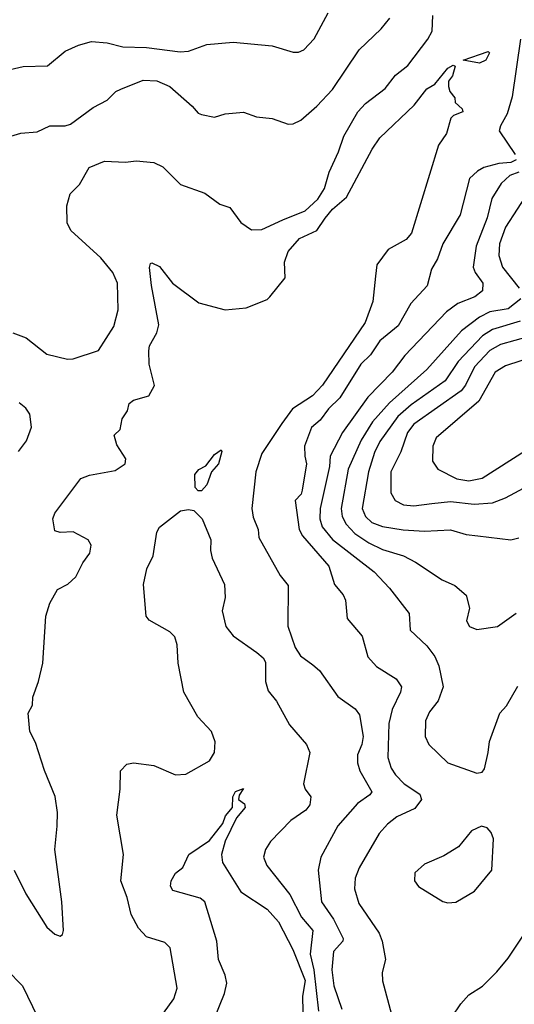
# Model space of a CAD drawing. Extents: x 1443846 to 1577407, y 839182 to 927291.
# Tile 105 of 256: x 1449711 to 1451598, y 883554 to 887309. Entities that reach past the tile are written whole.
import ezdxf

# ---------------------------------------------------------------- set-up
doc = ezdxf.new("R2010")
doc.units = 0

msp = doc.modelspace()

# ---------------------------------------------------------------- linework, layer by layer
at = {"layer": '0CON20XD'}
for points in [[(1449675, 887120), (1449725, 887131.1), (1449817.2, 887132.8), (1449885, 887189.5), (1449935, 887212.2), (1449985, 887226.4), (1450045, 887221.2), (1450105, 887205.4), (1450195, 887203.1), (1450323.5, 887186.5), (1450355, 887188.7), (1450425, 887214.5), (1450525, 887223.1), (1450675, 887209.4), (1450755, 887185.7), (1450775, 887185.8), (1450795, 887194.2), (1450834, 887236), (1450888.2, 887335)], [(1449685, 886115.6), (1449735.4, 886095.4), (1449815, 886033.3), (1449893.8, 886015), (1449915, 886015.6), (1450012.1, 886047.9), (1450070.9, 886139.1), (1450086.6, 886203.4), (1450084.6, 886305), (1450066.8, 886345), (1450021.2, 886401.2), (1449905.7, 886505), (1449892.9, 886535), (1449890.5, 886599.5), (1449904, 886645), (1449939.1, 886680.9), (1449976, 886745), (1450035, 886770), (1450115, 886765.8), (1450155, 886771.4), (1450222.5, 886765), (1450257.8, 886747.8), (1450325, 886680.8), (1450417.9, 886647.9), (1450475, 886606.2), (1450513.2, 886593.2), (1450555, 886536.2), (1450595, 886508), (1450635, 886508.6), (1450715, 886546.1), (1450799.9, 886580.1), (1450848.5, 886625), (1450874.2, 886665.8), (1450892.3, 886727.7), (1450928, 886805), (1450947.6, 886865), (1451001.7, 886958.3), (1451030.1, 886989.9), (1451105, 887047.1), (1451145, 887097.9), (1451191.8, 887135), (1451268.7, 887235), (1451284.6, 887265), (1451286.8, 887325)], [(1449665, 886861.2), (1449715, 886876.9), (1449777.9, 886882.1), (1449825.7, 886904.3), (1449885, 886904.4), (1449905, 886911.1), (1449991.4, 886975), (1450045, 887002.9), (1450078, 887035), (1450097.5, 887045), (1450181.9, 887078.1), (1450235, 887076.2), (1450284.2, 887055), (1450369.8, 886979.8), (1450392.6, 886952.6), (1450405, 886947.5), (1450455, 886938), (1450495, 886950), (1450565, 886957.1), (1450615, 886938.6), (1450675, 886932), (1450735, 886910.8), (1450755, 886912.5), (1450783.8, 886926.2), (1450845, 886979.4), (1450905, 887043.1), (1451006, 887194), (1451090.6, 887275), (1451123.1, 887315)], [(1451622.3, 887235), (1451589.8, 887015), (1451570.6, 886950.6), (1451545.4, 886905), (1451540.8, 886885), (1451601.6, 886795)], [(1451465, 887143.3), (1451402.5, 887155), (1451498.1, 887188.1), (1451503, 887183), (1451489.2, 887155), (1451465, 887143.3)], [(1450877.2, 886552.8), (1450905, 886587), (1450958, 886632), (1451055.6, 886815), (1451085, 886859.2), (1451216.1, 886983.9), (1451265, 887046), (1451295, 887063.8), (1451344.3, 887125), (1451365, 887135.7), (1451372.5, 887132.5), (1451362, 887095), (1451347.5, 887075), (1451346.7, 887055), (1451352.5, 887035), (1451371.7, 887011.7), (1451373, 886993), (1451399.3, 886969.3), (1451401.7, 886958.3), (1451366.2, 886943.8), (1451356.4, 886933.6), (1451340, 886875), (1451309.3, 886830.7), (1451206.1, 886495), (1451185, 886471.5), (1451116.8, 886433.2), (1451073.5, 886375), (1451068.2, 886331.8), (1451058.5, 886235), (1451029.4, 886155), (1450866.4, 885915), (1450828.2, 885875), (1450752.2, 885825), (1450710.8, 885769.2), (1450634.7, 885655.3), (1450611.6, 885585), (1450597.1, 885445), (1450602.3, 885412.3), (1450621.1, 885365), (1450623.3, 885335), (1450705, 885189.2), (1450735, 885151.2), (1450733.7, 884996.3), (1450761.8, 884915), (1450783, 884883), (1450829.1, 884849.1), (1450855, 884827.5), (1450925, 884728.6), (1450991.5, 884681.5), (1451008, 884658), (1451021.2, 884575), (1451016.7, 884545), (1451000.3, 884505), (1450999.6, 884475), (1451008.5, 884445), (1451054.6, 884365), (1451047.6, 884352.4), (1451000, 884320), (1450924.5, 884235), (1450859.6, 884115), (1450850, 884065), (1450862.4, 883945), (1450908.3, 883878.3), (1450945.4, 883805), (1450944.5, 883795), (1450908, 883755), (1450902.5, 883685), (1450909.5, 883625), (1450940, 883535)], [(1451605.3, 886775), (1451585, 886765.2), (1451539.3, 886760.7), (1451482.5, 886745), (1451457.8, 886732.2), (1451426.7, 886703.3), (1451391.3, 886565), (1451325.9, 886455), (1451305, 886397.5), (1451282.3, 886357.7), (1451265.3, 886294.7), (1451203.2, 886226.8), (1451155, 886141.8), (1451084.6, 886085), (1451049.1, 886030.9), (1451012.7, 885995), (1450932.4, 885867.6), (1450889.4, 885825), (1450857.7, 885782.3), (1450825, 885753.5), (1450797.5, 885682.5), (1450798.5, 885645), (1450805.5, 885615), (1450789.4, 885515), (1450785, 885500), (1450762.5, 885475), (1450777.1, 885365), (1450790.4, 885340.4), (1450890.5, 885225), (1450912.2, 885155), (1450945, 885115.7), (1450954.5, 885095), (1450960, 885025), (1451018.3, 884958.3), (1451039.6, 884879.6), (1451072.7, 884842.7), (1451147.8, 884795), (1451167.8, 884765), (1451164.5, 884745), (1451132, 884678), (1451119.5, 884625), (1451115.9, 884495), (1451128.4, 884455), (1451145, 884429.1), (1451178.5, 884395), (1451237.8, 884355), (1451244.4, 884335), (1451219.1, 884300.9), (1451150.6, 884269.4), (1451115, 884241.5), (1451083.1, 884205), (1451005.8, 884074.2), (1450990.4, 884035), (1450988.5, 883995), (1451005, 883938.6), (1451082.5, 883825), (1451094.4, 883795), (1451106.2, 883725), (1451094.3, 883675), (1451095.9, 883644.1), (1451130, 883515)], [(1451615, 886728), (1451581.3, 886715), (1451548.2, 886685), (1451512.3, 886627.7), (1451494, 886554), (1451452.6, 886445), (1451441.3, 886365), (1451448.5, 886345), (1451477.9, 886305), (1451476.5, 886275), (1451447.6, 886252.4), (1451382.9, 886227.1), (1451339.2, 886195), (1451181, 886029), (1451132.7, 885965), (1451039.8, 885870.2), (1450942.4, 885735), (1450896.2, 885645), (1450893.2, 885605), (1450857, 885445), (1450856.1, 885405), (1450865.3, 885375), (1450905, 885326.9), (1451063.7, 885203.7), (1451121.7, 885141.7), (1451196.7, 885045), (1451201.1, 884981.1), (1451265, 884921.4), (1451295, 884880), (1451309.7, 884845), (1451326.2, 884765), (1451308.1, 884711.9), (1451275, 884670), (1451258.8, 884635), (1451258.5, 884575), (1451271.9, 884545), (1451345, 884475.6), (1451455, 884436.2), (1451475, 884440), (1451485, 884452.5), (1451497.8, 884515), (1451503.7, 884556.3), (1451542.5, 884665), (1451568, 884692), (1451612, 884768)], [(1451653.1, 886655), (1451565, 886518.2), (1451542.1, 886455), (1451539.7, 886410.3), (1451553.7, 886365), (1451617.1, 886285)], [(1449690, 884065), (1449734.5, 883975), (1449815, 883848.8), (1449845, 883821.2), (1449865, 883813.3), (1449875, 883820), (1449878.8, 883835), (1449872.2, 883945), (1449845.6, 884145), (1449854, 884234), (1449855.7, 884285), (1449846.8, 884346.8), (1449805.7, 884445.7), (1449772, 884552), (1449749.4, 884595), (1449743.6, 884665), (1449760, 884695), (1449760.8, 884725), (1449782.9, 884785), (1449798.9, 884855), (1449810.8, 885035), (1449825.9, 885084.1), (1449855, 885136.7), (1449895, 885156.7), (1449925.5, 885184.5), (1449951.7, 885238.3), (1449978.8, 885275), (1449983.3, 885305), (1449972.5, 885325), (1449915, 885356.2), (1449865, 885353.8), (1449845, 885360), (1449837.5, 885405), (1449845, 885427.5), (1449945, 885560), (1449977.3, 885572.7), (1450075, 885590), (1450113.3, 885615), (1450115.6, 885635), (1450081.7, 885688.3), (1450071.2, 885725), (1450093.9, 885746.1), (1450102.7, 885787.3), (1450122.7, 885817.3), (1450129.2, 885845), (1450145, 885858.5), (1450203.8, 885875), (1450225.5, 885914.5), (1450205.4, 885995), (1450203.7, 886046.3), (1450206.5, 886065), (1450234.6, 886115), (1450241.8, 886145), (1450213.6, 886295), (1450206.2, 886363.8), (1450210.7, 886379.3), (1450215, 886382.5), (1450245, 886367.5), (1450294, 886304), (1450395, 886230), (1450495, 886202.9), (1450575, 886210), (1450655, 886242.2), (1450665, 886251.9), (1450723.9, 886325), (1450721.9, 886385), (1450735, 886425.4), (1450778.7, 886475), (1450844.6, 886505.4), (1450877.2, 886552.8)], [(1451623.4, 886245), (1451575, 886207.1), (1451505, 886195.2), (1451464.9, 886175.1), (1451397.3, 886122.7), (1451265, 885975.3), (1451122.5, 885847.5), (1451057.4, 885775), (1451014.4, 885705.6), (1450964.1, 885595), (1450937.7, 885445), (1450941.2, 885415), (1450956.1, 885385), (1450989.6, 885349.6), (1451043.6, 885313.6), (1451095, 885288.1), (1451175, 885264.1), (1451220.8, 885240.8), (1451323.4, 885173.4), (1451371.7, 885151.7), (1451414, 885115), (1451427.1, 885065), (1451416.1, 885016.1), (1451426.7, 884995), (1451455, 884984), (1451534.4, 884995.6), (1451605, 885045.7)], [(1451619.9, 886160.1), (1451515, 886127.2), (1451476.4, 886103.6), (1451384, 886006), (1451335, 885932.1), (1451205, 885839.8), (1451154.3, 885795.7), (1451085, 885700), (1451065, 885658.5), (1451041.7, 885585), (1451018.3, 885445), (1451030.3, 885415), (1451055, 885392.1), (1451095, 885376.3), (1451173.6, 885363.6), (1451255, 885358.4), (1451355, 885364), (1451415, 885345.5), (1451459.6, 885340.4), (1451585, 885325.5), (1451615, 885332.7)], [(1451655, 886100.7), (1451545, 886070.2), (1451505, 886047.6), (1451446.7, 885985), (1451412.4, 885915), (1451395.6, 885894.4), (1451215, 885766.2), (1451190.5, 885735), (1451165, 885661.4), (1451127, 885585), (1451127.3, 885505), (1451143.6, 885475), (1451175, 885458.6), (1451215.2, 885454.8), (1451284, 885464), (1451355, 885472.1), (1451445, 885461.9), (1451515, 885466.6), (1451565, 885485.3), (1451705, 885560.7)], [(1451685, 886028.8), (1451565, 885989.2), (1451525, 885964.6), (1451463.4, 885855), (1451300, 885715), (1451287, 885683), (1451286.2, 885626.2), (1451306.9, 885595), (1451378.7, 885558.7), (1451425, 885550.6), (1451475, 885560.2), (1451700.5, 885705)], [(1449707.2, 885662.8), (1449737.4, 885702.6), (1449755.7, 885755), (1449750, 885805), (1449735, 885827.5), (1449708.6, 885848.6)], [(1450392.3, 885512.3), (1450381.1, 885525), (1450380, 885575), (1450395, 885594.4), (1450421.9, 885608.1), (1450455, 885651.4), (1450479.3, 885669.3), (1450483, 885663), (1450469.6, 885615), (1450442.5, 885585), (1450425, 885535.8), (1450405, 885512.7), (1450392.3, 885512.3)], [(1450226.5, 883475), (1450299.4, 883575), (1450311.5, 883615), (1450285, 883770), (1450265, 883790), (1450195, 883811.4), (1450163.9, 883843.9), (1450137, 883897), (1450121.7, 883961.7), (1450097.1, 884025), (1450106.9, 884125), (1450081.5, 884275), (1450094.5, 884375), (1450095.8, 884444.2), (1450120.5, 884469.5), (1450145, 884474.4), (1450222.5, 884465), (1450305, 884428.8), (1450345, 884431.2), (1450435, 884482), (1450454.4, 884515), (1450456.4, 884555), (1450442.7, 884595), (1450390.4, 884650.4), (1450337.7, 884745), (1450315.7, 884855.7), (1450312.6, 884925), (1450302.7, 884955), (1450284.5, 884975), (1450205, 885018.6), (1450193.1, 885035), (1450183.1, 885155), (1450196.5, 885215), (1450220, 885265), (1450233.8, 885355), (1450245, 885373.3), (1450325, 885435.6), (1450355, 885440.8), (1450375, 885436.8), (1450407.6, 885405), (1450440, 885325), (1450438.6, 885285), (1450445.6, 885255.6), (1450493.1, 885155), (1450494.5, 885105), (1450483.6, 885055), (1450498.2, 884995), (1450525, 884959.5), (1450616, 884896)], [(1450616, 884896), (1450640, 884875), (1450648.4, 884858.4), (1450649.1, 884785), (1450659.4, 884749.4), (1450690.8, 884710.8), (1450740.2, 884620.2), (1450805.8, 884545), (1450818.1, 884515), (1450794.5, 884395), (1450800.6, 884375), (1450821.4, 884345), (1450818.1, 884315), (1450802.2, 884295), (1450745, 884254.5), (1450668.6, 884175), (1450648.6, 884145), (1450641.4, 884115), (1450653.7, 884083.7), (1450742.2, 883972.2), (1450786.5, 883886.5), (1450830, 883835), (1450818.8, 883745), (1450833.4, 883685), (1450851.7, 883528.3)], [(1450395, 883354.2), (1450492, 883595), (1450501.5, 883635), (1450495.5, 883665), (1450469.1, 883725), (1450463.1, 883795), (1450417.9, 883945), (1450399.2, 883959.2), (1450295, 883987.6), (1450287.1, 884005), (1450289.7, 884025), (1450305, 884054.5), (1450333.9, 884076.1), (1450356.7, 884125), (1450435, 884178.8), (1450485.9, 884244.1), (1450496.7, 884273.3), (1450523.3, 884305), (1450524.6, 884345), (1450535, 884365.5), (1450565, 884377.5), (1450548.5, 884351.5), (1450545.7, 884335.7), (1450568.4, 884318.4), (1450571.5, 884305), (1450538.1, 884265), (1450495, 884176), (1450480.6, 884125), (1450484.7, 884094.7), (1450555, 883983.3), (1450655, 883917.5), (1450698.4, 883868.4), (1450752.8, 883762.8), (1450799.9, 883645), (1450789.8, 883585), (1450791.8, 883525)], [(1451345, 883940.8), (1451375, 883944), (1451446.2, 883985), (1451512, 884065), (1451518.6, 884185), (1451509.7, 884209.7), (1451495, 884226.7), (1451473, 884233), (1451435, 884216), (1451385.8, 884154.2), (1451329.3, 884120.7), (1451255, 884088), (1451218.8, 884055), (1451218, 884025), (1451233.2, 884003.2), (1451325, 883946), (1451345, 883940.8)], [(1451359.4, 883505), (1451393.9, 883556.1), (1451425, 883590.6), (1451476.2, 883623.8), (1451532.1, 883677.9), (1451575, 883730), (1451641.4, 883828.6)], [(1449661.9, 883685), (1449721.4, 883625), (1449818.9, 883425)]]:
    msp.add_lwpolyline(points, dxfattribs=at)

doc.saveas('drawing.dxf')
